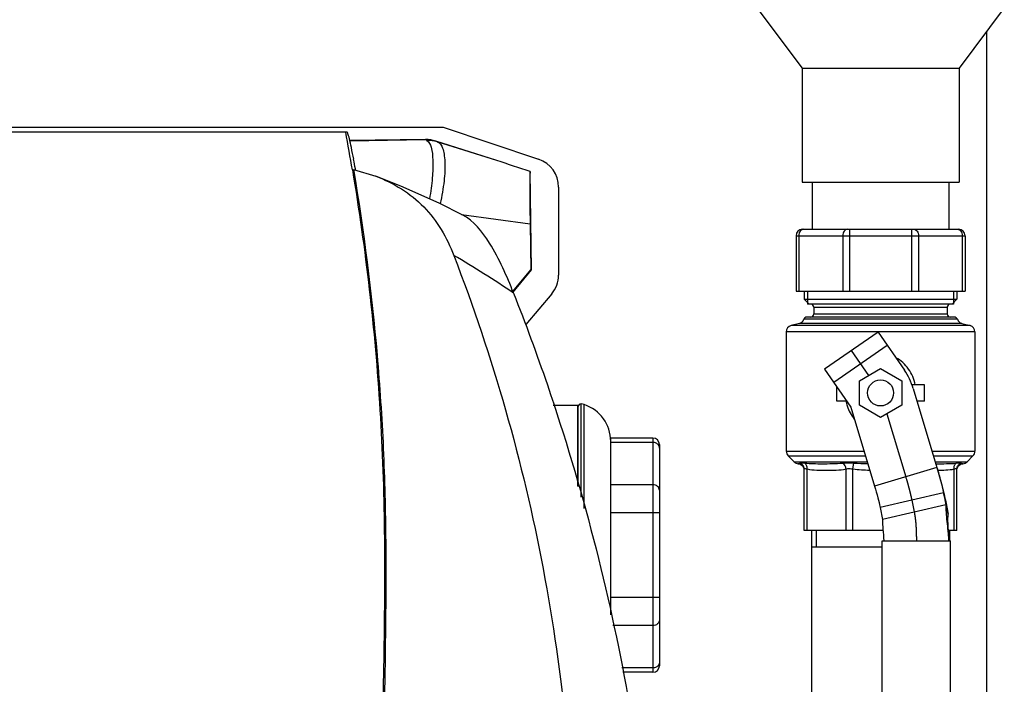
# Model space of a CAD drawing. Header units: millimetres. Extents: x 0 to 4000, y 0 to 3000.
# Tile 58 of 170: x 2009 to 2312, y 545 to 750. Entities that reach past the tile are written whole.
import ezdxf

# ---------------------------------------------------------------- set-up
doc = ezdxf.new("R2010")
doc.units = ezdxf.units.MM
doc.header["$LTSCALE"] = 219.99956
doc.layers.get('0').update_dxf_attribs({"linetype": 'CONTINUOUS'})
doc.layers.add('CURVE', color=7, linetype='CONTINUOUS')
doc.layers.add('SUPERFICI', color=7, linetype='CONTINUOUS')

msp = doc.modelspace()

# ---------------------------------------------------------------- linework, layer by layer
at = {"color": 7, "linetype": 'CONTINUOUS'}
for p, q in [((2235.65, 753.14), (2249.55, 734.64)), ((2311.75, 753.14), (2297.85, 734.64)), ((2306.31, 745.89), (2306.31, 330.21)), ((2249.55, 734.64), (2297.85, 734.64)), ((2249.55, 734.64), (2249.55, 699.64)), ((2297.85, 734.64), (2297.85, 699.64)), ((1882.22, 716.45), (2139.18, 716.45)), ((2109.66, 714.93), (1951.82, 714.93)), ((2139.18, 716.45), (2168.52, 706.64)), ((2133.77, 712.68), (2110.5, 712.37)), ((2155.72, 706.21), (2136.94, 712.21)), ((2111.62, 703.45), (2118.44, 701.4)), ((2112.18, 703.67), (2112.25, 703.26)), ((2166.37, 672.65), (2165.96, 702.86)), ((2249.55, 699.64), (2297.85, 699.64)), ((2252.7, 699.64), (2252.7, 685.14)), ((2294.7, 699.64), (2294.7, 685.14)), ((2174.66, 698.1), (2174.66, 671.04)), ((2165.92, 686.79), (2166.12, 672.65)), ((2249.7, 685.14), (2297.7, 685.14)), ((2247.7, 683.14), (2247.7, 666.14)), ((2299.7, 683.14), (2299.7, 666.14)), ((2160.64, 665.98), (2166.12, 672.65)), ((2160.73, 665.75), (2166.37, 672.65)), ((2166.37, 672.65), (2166.12, 672.65)), ((2247.7, 666.14), (2299.7, 666.14)), ((2250.2, 666.14), (2250.2, 663.64)), ((2297.2, 666.14), (2297.2, 663.64)), ((2172.56, 665.26), (2164.66, 655.85)), ((2250.2, 663.64), (2297.2, 663.64)), ((2250.2, 663.64), (2251.7, 662.14)), ((2297.2, 663.64), (2295.7, 662.14)), ((2296.12, 662.14), (2251.28, 662.14)), ((2253.2, 661.14), (2253.2, 659.14)), ((2294.2, 661.14), (2294.2, 659.14)), ((2296.37, 658.14), (2251.04, 658.14)), ((2248.72, 656.19), (2246.18, 655.51)), ((2298.68, 656.19), (2301.22, 655.51)), ((2244.7, 653.58), (2244.7, 616.92)), ((2302.7, 653.58), (2302.7, 616.92)), ((2267.2, 638.59), (2273.7, 642.35)), ((2273.7, 642.35), (2280.2, 638.59)), ((2260.2, 632.34), (2260.2, 636.77)), ((2267.2, 631.09), (2267.2, 638.59)), ((2280.2, 638.59), (2280.2, 631.09)), ((2287.2, 637.34), (2283.33, 637.34)), ((2287.2, 632.34), (2287.2, 637.34)), ((2180.65, 630.99), (2173.06, 630.99)), ((2180.65, 606.22), (2180.65, 630.99)), ((2180.7, 606.05), (2180.7, 630.66)), ((2182.58, 631.24), (2181.6, 631.46)), ((2181.6, 602.83), (2181.6, 631.46)), ((2263.27, 632.34), (2260.2, 632.34)), ((2273.7, 627.33), (2267.2, 631.09)), ((2280.2, 631.09), (2273.7, 627.33)), ((2287.2, 632.34), (2284.89, 632.34)), ((2203.7, 620.97), (2190.7, 620.97)), ((2190.7, 566.68), (2190.7, 620.97)), ((2205.7, 618.97), (2205.7, 551.01)), ((2247.12, 613.68), (2245.29, 615.5)), ((2300.29, 613.68), (2302.12, 615.5)), ((2250.2, 592.54), (2250.2, 611.47)), ((2297.2, 592.54), (2297.2, 611.47)), ((2293.03, 604.17), (2293.77, 600.44)), ((2273.55, 599.66), (2274.29, 595.94)), ((2293.76, 601.33), (2294.51, 597.6)), ((2294.51, 597.6), (2293.77, 600.44)), ((2274.48, 592.54), (2250.2, 592.54)), ((2252.5, 592.54), (2252.5, 503.54)), ((2297.2, 592.54), (2294.56, 592.54)), ((2294.9, 592.54), (2294.9, 589.42)), ((2252.5, 587.54), (2274.2, 587.54)), ((2274.2, 589.42), (2295.2, 589.42)), ((2274.2, 521.84), (2274.2, 589.42)), ((2295.2, 521.84), (2295.2, 589.42)), ((2203.7, 549.01), (2194.44, 549.01))]:
    msp.add_line(p, q, dxfattribs=at)
at = {"color": 9, "linetype": 'CONTINUOUS'}
for p, q in [((2110.51, 712.35), (2133.77, 712.67)), ((2133.77, 712.67), (2133.77, 712.68)), ((2136.94, 712.21), (2136.94, 712.19)), ((2155.72, 706.21), (2137.37, 712.02)), ((2144.84, 689.71), (2165.92, 686.79)), ((2264.17, 685.14), (2264.17, 666.14)), ((2283.23, 685.14), (2283.23, 666.14)), ((2247.7, 683.14), (2299.7, 683.14)), ((2248.58, 683.14), (2248.58, 666.14)), ((2262.05, 683.14), (2262.05, 666.14)), ((2285.35, 683.14), (2285.35, 666.14)), ((2298.82, 683.14), (2298.82, 666.14)), ((2253.2, 661.14), (2294.2, 661.14)), ((2297.31, 657.47), (2250.09, 657.47)), ((2253.2, 659.14), (2294.2, 659.14)), ((2301.22, 655.51), (2246.18, 655.51)), ((2298.68, 656.19), (2248.72, 656.19)), ((2302.7, 653.58), (2244.7, 653.58)), ((2182.58, 599.29), (2182.58, 631.24)), ((2203.7, 620.97), (2203.7, 549.01)), ((2203.7, 619.63), (2190.7, 619.63)), ((2244.7, 616.92), (2268.64, 616.92)), ((2245.29, 615.5), (2269.06, 615.5)), ((2289.52, 616.92), (2302.7, 616.92)), ((2289.94, 615.5), (2302.12, 615.5)), ((2247.12, 613.68), (2269.61, 613.68)), ((2265.21, 611.47), (2265.48, 613.28)), ((2290.49, 613.68), (2300.29, 613.68)), ((2251.08, 592.54), (2251.08, 611.47)), ((2263.09, 592.54), (2263.09, 611.47)), ((2265.21, 592.54), (2265.21, 611.47)), ((2296.32, 592.54), (2296.32, 611.47)), ((2203.7, 606.64), (2190.7, 606.64)), ((2293.77, 600.44), (2274.29, 595.94)), ((2205.7, 597.98), (2190.7, 597.98)), ((2205.7, 572), (2190.7, 572)), ((2203.7, 563.34), (2191.41, 563.34)), ((2203.7, 550.35), (2194.16, 550.35))]:
    msp.add_line(p, q, dxfattribs=at)
at = {"color": 2, "linetype": 'CONTINUOUS'}
for p, q in [((2251.28, 666.14), (2251.28, 662.14)), ((2296.12, 666.14), (2296.12, 662.14)), ((2253.95, 587.54), (2253.95, 592.54))]:
    msp.add_line(p, q, dxfattribs=at)
at = {"color": 7, "linetype": 'CONTINUOUS'}
for points in [[(2145.08, 689.59), (2138.13, 693.04), (2126.88, 698.07), (2118.44, 701.41)], [(2248.37, 613.1), (2248.69, 613.04), (2249.18, 612.85), (2249.6, 612.53), (2249.92, 612.12), (2250.13, 611.64), (2250.15, 611.46)], [(2297.25, 611.47), (2297.27, 611.62), (2297.47, 612.1), (2297.79, 612.52), (2298.22, 612.84), (2298.71, 613.04), (2299.04, 613.1)]]:
    msp.add_lwpolyline(points, dxfattribs=at)
msp.add_circle((2273.7, 634.84), 4, dxfattribs=at)
for centre, radius, start, end in [((1404.03, 584.73), 717.12, 9.52527, 10.46066), ((1405.33, 581.51), 717.33, 9.80505, 10.04456), ((1933.23, 9), 731.85, 71.45793, 72.30094), ((2165.67, 698.1), 9, 359.9837, 71.5164), ((2249.7, 683.14), 2, 90, 180), ((2297.7, 683.14), 2, 0, 90), ((2165.67, 671.04), 9, 319.9864, 0.0136), ((2252.2, 661.14), 1, 0, 90), ((2295.2, 661.14), 1, 90, 180), ((2248.2, 658.12), 2, 285, 340.8393), ((2251.04, 657.14), 1, 90, 160.8393), ((2252.2, 659.14), 1, 270, 360), ((2295.2, 659.14), 1, 180, 270), ((2296.37, 657.14), 1, 19.1607, 90), ((2299.2, 658.12), 2, 199.1607, 255), ((2246.7, 653.58), 2, 105, 180), ((2300.7, 653.58), 2, 0, 75), ((2181.5, 630.66), 0.8, 82.9945, 180), ((2178.85, 619.99), 11.85, 0, 71.6753), ((2203.7, 618.97), 2, 0, 90), ((2246.7, 616.92), 2, 180, 225), ((2300.7, 616.92), 2, 315, 360), ((2248.53, 615.09), 2, 225, 265.2903), ((2298.87, 615.09), 2, 274.7097, 315), ((2203.7, 551.01), 2, 270, 360)]:
    msp.add_arc(centre, radius, start, end, dxfattribs=at)
at = {"color": 9, "linetype": 'CONTINUOUS'}
for centre, radius, start, end in [((2133.89, 702.6), 10.07, 72.3416, 90.7167), ((1996.67, 425.38), 290.88, 55.643, 59.9246)]:
    msp.add_arc(centre, radius, start, end, dxfattribs=at)
at = {"color": 7, "linetype": 'CONTINUOUS'}
msp.add_ellipse((2133.9, 702.68), major_axis=(-0.14, 10), ratio=0.999848, start_param=-0.32284, end_param=0, dxfattribs=at)
for points, knots in [([(2111.67, 706.62), (2111.45, 707.85), (2111.05, 709.96), (2110.52, 712.38), (2110.15, 713.75), (2109.95, 714.4), (2109.82, 714.73), (2109.71, 714.93), (2109.66, 714.93)], [0, 0, 0, 0, 0.435025, 0.754115, 0.861503, 0.936324, 0.981275, 1, 1, 1, 1]), ([(2111.27, 703.4), (2115.37, 678.97), (2119.66, 641.97), (2121.36, 592.43), (2120.91, 542.87), (2119.18, 481.03), (2116.06, 431.65), (2114.11, 407.02)], [0, 0, 0, 0, 0.250106, 0.37527, 0.500425, 0.750539, 1, 1, 1, 1]), ([(2111.62, 703.45), (2114.8, 684.57), (2118.42, 656.03), (2120.98, 617.8), (2121.66, 589.06), (2121.48, 560.33), (2120.82, 522.07), (2119.8, 493.38), (2118.88, 474.29)], [0, 0, 0, 0, 0.250032, 0.375128, 0.500227, 0.625299, 0.750311, 1, 1, 1, 1]), ([(2165.96, 702.86), (2165.88, 702.3), (2165.89, 700.54), (2165.83, 697.12), (2165.86, 692.32), (2165.9, 688.72), (2165.92, 686.79)], [0, 0, 0, 0, 0.104631, 0.327663, 0.640201, 1, 1, 1, 1]), ([(2118.45, 701.41), (2123.91, 699.37), (2134.3, 693.03), (2140.34, 682.55), (2142.45, 677.1)], [0, 0, 0, 0, 0.499418, 1, 1, 1, 1]), ([(2160.85, 665.46), (2158.76, 670.76), (2154.97, 679.59), (2148.66, 687.74), (2145.08, 689.59)], [0, 0, 0, 0, 0.585587, 1, 1, 1, 1]), ([(2142.45, 677.1), (2154.49, 645.98), (2172.91, 581.46), (2179.37, 514.68), (2179.51, 481.36)], [0, 0, 0, 0, 0.500422, 1, 1, 1, 1]), ([(2160.83, 665.52), (2164.52, 656.2), (2179.37, 615.87), (2190.18, 574.03), (2196, 541.6)], [0, 0, 0, 0, 0.233133, 1, 1, 1, 1]), ([(2293.77, 600.44), (2293.76, 599.67), (2293.84, 597.98), (2294.19, 594.31), (2294.53, 591.41), (2294.7, 589.42)], [0, 0, 0, 0, 0.208789, 0.45945, 1, 1, 1, 1]), ([(2294.7, 589.42), (2294.67, 590.89), (2294.51, 593.05), (2294.41, 595.77), (2294.44, 597.04), (2294.51, 597.6)], [0, 0, 0, 0, 0.538816, 0.790425, 1, 1, 1, 1]), ([(2274.29, 595.94), (2274.3, 594.95), (2274.45, 592.77), (2274.63, 590.6), (2274.7, 589.42)], [0, 0, 0, 0, 0.454575, 1, 1, 1, 1])]:
    msp.add_open_spline(points, degree=3, knots=knots, dxfattribs=at)
at = {"color": 9, "linetype": 'CONTINUOUS'}
for points, knots in [([(2134.19, 712.37), (2134.08, 712.44), (2133.98, 712.54), (2133.77, 712.62), (2133.77, 712.67)], [0, 0, 0, 0, 0.728556, 1, 1, 1, 1]), ([(2134.19, 712.37), (2134.87, 711.95), (2135.81, 709.8), (2136.09, 705.93), (2135.93, 700.58), (2135.38, 696.63), (2134.98, 694.5)], [0, 0, 0, 0, 0.131074, 0.347157, 0.645568, 1, 1, 1, 1]), ([(2137.37, 712.02), (2137.26, 712.06), (2137.17, 712.14), (2136.95, 712.15), (2136.94, 712.19)], [0, 0, 0, 0, 0.733579, 1, 1, 1, 1]), ([(2137.37, 712.02), (2138.17, 711.72), (2139.07, 710.28), (2139.53, 708.11), (2139.84, 704.72), (2139.53, 699.61), (2138.8, 695.33), (2138.26, 693.03)], [0, 0, 0, 0, 0.129315, 0.22413, 0.342391, 0.641582, 1, 1, 1, 1]), ([(2249.99, 685.14), (2249.81, 685.14), (2249.4, 685.02), (2248.94, 684.55), (2248.65, 683.9), (2248.58, 683.4), (2248.58, 683.14)], [0, 0, 0, 0, 0.209483, 0.444656, 0.71201, 1, 1, 1, 1]), ([(2263.47, 685.14), (2263.28, 685.14), (2262.88, 685.02), (2262.42, 684.55), (2262.12, 683.9), (2262.05, 683.4), (2262.05, 683.14)], [0, 0, 0, 0, 0.209483, 0.444656, 0.71201, 1, 1, 1, 1]), ([(2283.94, 685.14), (2284.12, 685.14), (2284.53, 685.02), (2284.99, 684.55), (2285.28, 683.9), (2285.35, 683.4), (2285.35, 683.14)], [0, 0, 0, 0, 0.209483, 0.444656, 0.71201, 1, 1, 1, 1]), ([(2297.41, 685.14), (2297.6, 685.14), (2298, 685.02), (2298.46, 684.55), (2298.76, 683.9), (2298.82, 683.4), (2298.82, 683.14)], [0, 0, 0, 0, 0.209483, 0.444656, 0.71201, 1, 1, 1, 1]), ([(2284.34, 637.35), (2284, 639.06), (2282.65, 642.39), (2279.97, 644.83), (2278.44, 645.64)], [0, 0, 0, 0, 0.50185, 1, 1, 1, 1]), ([(2263.07, 632.33), (2263.17, 631.82), (2263.67, 629.85), (2264.66, 627.99), (2265.63, 626.8)], [0, 0, 0, 0, 0.252444, 1, 1, 1, 1]), ([(2205.43, 618.77), (2205.25, 619.03), (2204.72, 619.48), (2204.04, 619.63), (2203.7, 619.63)], [0, 0, 0, 0, 0.485424, 1, 1, 1, 1]), ([(2248.37, 613.1), (2248.37, 613.1), (2248.39, 613.09), (2248.41, 613.1), (2248.47, 613.11), (2248.57, 613.13), (2248.77, 613.17), (2248.92, 613.23), (2249.01, 613.28)], [0, 0, 0, 0, 0.015542, 0.06211, 0.139567, 0.247788, 0.557172, 1, 1, 1, 1]), ([(2249.01, 613.28), (2249.04, 613.3), (2249.2, 613.36), (2249.37, 613.36), (2249.51, 613.36)], [0, 0, 0, 0, 0.177928, 1, 1, 1, 1]), ([(2250.2, 611.47), (2250.2, 611.85), (2249.97, 612.62), (2249.36, 613.13), (2249.01, 613.28)], [0, 0, 0, 0, 0.498628, 1, 1, 1, 1]), ([(2249.51, 613.36), (2249.58, 613.36), (2249.88, 613.35), (2250.19, 613.31), (2250.43, 613.28)], [0, 0, 0, 0, 0.208964, 1, 1, 1, 1]), ([(2250.2, 611.47), (2250.2, 611.52), (2250.25, 611.62), (2250.37, 611.64), (2250.43, 611.64)], [0, 0, 0, 0, 0.42593, 1, 1, 1, 1]), ([(2251.08, 611.47), (2251.12, 611.83), (2251.07, 612.51), (2250.68, 613.11), (2250.43, 613.28)], [0, 0, 0, 0, 0.545213, 1, 1, 1, 1]), ([(2250.43, 613.28), (2251.28, 613.17), (2253.07, 613.1), (2255.86, 613.09), (2258.89, 613.1), (2260.98, 613.17), (2262.06, 613.28)], [0, 0, 0, 0, 0.220285, 0.460876, 0.721603, 1, 1, 1, 1]), ([(2250.43, 611.64), (2250.47, 611.64), (2250.7, 611.61), (2250.91, 611.53), (2251.08, 611.47)], [0, 0, 0, 0, 0.190273, 1, 1, 1, 1]), ([(2262.06, 613.28), (2262.18, 613.29), (2262.73, 613.34), (2263.27, 613.36), (2263.68, 613.36)], [0, 0, 0, 0, 0.236981, 1, 1, 1, 1]), ([(2263.09, 611.47), (2263.07, 611.66), (2262.93, 612.35), (2262.5, 613.02), (2262.06, 613.28)], [0, 0, 0, 0, 0.271175, 1, 1, 1, 1]), ([(2263.09, 611.47), (2263.16, 611.5), (2263.48, 611.59), (2263.81, 611.64), (2264.06, 611.64)], [0, 0, 0, 0, 0.227499, 1, 1, 1, 1]), ([(2263.68, 613.36), (2263.83, 613.36), (2264.43, 613.36), (2265.03, 613.32), (2265.48, 613.28)], [0, 0, 0, 0, 0.243246, 1, 1, 1, 1]), ([(2264.06, 611.64), (2264.16, 611.64), (2264.54, 611.62), (2264.93, 611.54), (2265.21, 611.47)], [0, 0, 0, 0, 0.241565, 1, 1, 1, 1]), ([(2290.67, 613.1), (2291.77, 613.09), (2293.88, 613.1), (2295.99, 613.15), (2296.97, 613.28)], [0, 0, 0, 0, 0.525347, 1, 1, 1, 1]), ([(2296.32, 611.47), (2296.29, 611.83), (2296.33, 612.51), (2296.72, 613.11), (2296.97, 613.28)], [0, 0, 0, 0, 0.545213, 1, 1, 1, 1]), ([(2296.32, 611.47), (2296.45, 611.51), (2296.66, 611.59), (2296.93, 611.65), (2297.15, 611.62), (2297.2, 611.52), (2297.2, 611.47)], [0, 0, 0, 0, 0.396079, 0.684933, 0.865772, 1, 1, 1, 1]), ([(2296.97, 613.28), (2297.28, 613.32), (2297.74, 613.38), (2298.24, 613.36), (2298.39, 613.28)], [0, 0, 0, 0, 0.642701, 1, 1, 1, 1]), ([(2297.2, 611.47), (2297.2, 611.85), (2297.43, 612.62), (2298.05, 613.13), (2298.39, 613.28)], [0, 0, 0, 0, 0.498627, 1, 1, 1, 1]), ([(2298.39, 613.28), (2298.48, 613.23), (2298.64, 613.17), (2298.83, 613.13), (2298.94, 613.11), (2298.99, 613.1), (2299.01, 613.09), (2299.04, 613.1), (2299.04, 613.1)], [0, 0, 0, 0, 0.442834, 0.752215, 0.860435, 0.93789, 0.984458, 1, 1, 1, 1]), ([(2251.08, 611.47), (2252.06, 611.26), (2254.08, 611.11), (2257.08, 611.1), (2260.09, 611.11), (2262.11, 611.26), (2263.09, 611.47)], [0, 0, 0, 0, 0.250297, 0.500001, 0.749704, 1, 1, 1, 1]), ([(2291.25, 611.11), (2292.1, 611.11), (2293.8, 611.14), (2295.49, 611.3), (2296.32, 611.47)], [0, 0, 0, 0, 0.49925, 1, 1, 1, 1]), ([(2205.7, 604.91), (2205.7, 605.14), (2205.59, 605.6), (2204.98, 606.38), (2204.2, 606.64), (2203.7, 606.64)], [0, 0, 0, 0, 0.235157, 0.480528, 1, 1, 1, 1]), ([(2205.7, 565.07), (2205.7, 564.84), (2205.59, 564.38), (2204.98, 563.6), (2204.2, 563.34), (2203.7, 563.34)], [0, 0, 0, 0, 0.235157, 0.480528, 1, 1, 1, 1]), ([(2205.43, 551.22), (2205.25, 550.95), (2204.72, 550.5), (2204.04, 550.35), (2203.7, 550.35)], [0, 0, 0, 0, 0.485424, 1, 1, 1, 1])]:
    msp.add_open_spline(points, degree=3, knots=knots, dxfattribs=at)
for points in [[(2137.37, 712.02), (2136.35, 712.34), (2135.25, 712.46), (2134.19, 712.37)], [(2205.7, 617.9), (2205.7, 618.2), (2205.6, 618.51), (2205.43, 618.77)], [(2265.48, 613.28), (2266.91, 613.17), (2268.34, 613.13), (2269.78, 613.12)], [(2265.21, 611.47), (2266.92, 611.22), (2268.65, 611.16), (2270.38, 611.13)], [(2205.7, 552.08), (2205.7, 551.78), (2205.6, 551.47), (2205.43, 551.22)]]:
    msp.add_open_spline(points, degree=3, dxfattribs=at)
at = {"layer": 'CURVE', "color": 40, "linetype": 'CONTINUOUS'}
for p, q in [((2264.7, 647.84), (2269.99, 640.2)), ((2275.62, 628.44), (2281.44, 609.04)), ((2283.29, 601.91), (2284.11, 597.82)), ((2284.7, 590.37), (2284.7, 589.42))]:
    msp.add_line(p, q, dxfattribs=at)
for points, knots in [([(2281.44, 609.04), (2281.49, 608.88), (2281.58, 608.56), (2281.69, 608.19), (2281.76, 607.95), (2281.79, 607.84), (2281.82, 607.76), (2281.84, 607.68), (2281.88, 607.54), (2281.94, 607.33), (2282.01, 607.09), (2282.06, 606.88), (2282.11, 606.72), (2282.14, 606.61), (2282.16, 606.53), (2282.18, 606.48), (2282.19, 606.44), (2282.19, 606.42), (2282.2, 606.4), (2282.2, 606.38), (2282.21, 606.34), (2282.23, 606.29), (2282.25, 606.21), (2282.28, 606.08), (2282.34, 605.89), (2282.39, 605.69), (2282.43, 605.54), (2282.46, 605.42), (2282.49, 605.32), (2282.5, 605.26), (2282.51, 605.22), (2282.52, 605.19), (2282.53, 605.16), (2282.54, 605.12), (2282.55, 605.06), (2282.58, 604.96), (2282.61, 604.85), (2282.63, 604.74), (2282.66, 604.63), (2282.69, 604.51), (2282.72, 604.4), (2282.75, 604.29), (2282.77, 604.2), (2282.79, 604.12), (2282.8, 604.07), (2282.81, 604.04), (2282.82, 604.01), (2282.82, 604), (2282.82, 603.99), (2282.83, 603.98), (2282.83, 603.97), (2282.83, 603.94), (2282.84, 603.9), (2282.85, 603.85), (2282.87, 603.8), (2282.88, 603.74), (2282.91, 603.62), (2282.95, 603.45), (2282.99, 603.28), (2283.02, 603.14), (2283.04, 603.06), (2283.06, 602.99), (2283.07, 602.95), (2283.07, 602.92), (2283.08, 602.9), (2283.08, 602.89), (2283.08, 602.87), (2283.09, 602.84), (2283.1, 602.8), (2283.11, 602.74), (2283.13, 602.66), (2283.15, 602.57), (2283.17, 602.44), (2283.22, 602.22), (2283.26, 602.04), (2283.29, 601.91)], [0, 0, 0, 0, 0.0625, 0.125, 0.140625, 0.15625, 0.164062, 0.171875, 0.1875, 0.21875, 0.25, 0.28125, 0.296875, 0.3125, 0.320312, 0.328125, 0.332031, 0.333984, 0.335938, 0.339844, 0.34375, 0.351562, 0.359375, 0.375, 0.40625, 0.4375, 0.453125, 0.46875, 0.484375, 0.492188, 0.496094, 0.5, 0.503906, 0.507812, 0.515625, 0.53125, 0.546875, 0.5625, 0.578125, 0.59375, 0.609375, 0.625, 0.640625, 0.648438, 0.65625, 0.660156, 0.664062, 0.666016, 0.666992, 0.667969, 0.669922, 0.671875, 0.679688, 0.6875, 0.695312, 0.703125, 0.71875, 0.75, 0.78125, 0.796875, 0.8125, 0.820312, 0.828125, 0.832031, 0.833984, 0.835938, 0.839844, 0.84375, 0.851562, 0.859375, 0.875, 0.890625, 0.90625, 0.9375, 1, 1, 1, 1]), ([(2284.11, 597.82), (2284.13, 597.7), (2284.16, 597.51), (2284.2, 597.29), (2284.22, 597.17), (2284.24, 597.07), (2284.25, 596.99), (2284.26, 596.93), (2284.27, 596.89), (2284.27, 596.86), (2284.28, 596.84), (2284.28, 596.83), (2284.28, 596.82), (2284.28, 596.81), (2284.28, 596.8), (2284.29, 596.77), (2284.29, 596.73), (2284.3, 596.68), (2284.3, 596.63), (2284.31, 596.56), (2284.33, 596.43), (2284.35, 596.26), (2284.38, 596.08), (2284.39, 595.96), (2284.4, 595.89), (2284.41, 595.84), (2284.42, 595.78), (2284.42, 595.74), (2284.42, 595.72), (2284.43, 595.7), (2284.43, 595.69), (2284.43, 595.67), (2284.43, 595.65), (2284.44, 595.61), (2284.44, 595.56), (2284.45, 595.48), (2284.46, 595.39), (2284.47, 595.27), (2284.48, 595.16), (2284.49, 595.04), (2284.5, 594.93), (2284.51, 594.81), (2284.52, 594.72), (2284.53, 594.64), (2284.53, 594.58), (2284.54, 594.53), (2284.54, 594.5), (2284.54, 594.48), (2284.54, 594.47), (2284.55, 594.45), (2284.55, 594.43), (2284.55, 594.39), (2284.55, 594.34), (2284.56, 594.28), (2284.56, 594.2), (2284.57, 594.1), (2284.58, 593.97), (2284.59, 593.85), (2284.59, 593.73), (2284.6, 593.61), (2284.61, 593.48), (2284.62, 593.36), (2284.62, 593.27), (2284.63, 593.21), (2284.63, 593.18), (2284.63, 593.16), (2284.63, 593.14), (2284.63, 593.1), (2284.64, 593.05), (2284.64, 592.96), (2284.64, 592.86), (2284.65, 592.69), (2284.66, 592.47), (2284.67, 592.26), (2284.67, 592.09), (2284.68, 591.98), (2284.68, 591.9), (2284.68, 591.85), (2284.68, 591.81), (2284.68, 591.79), (2284.68, 591.76), (2284.68, 591.74), (2284.69, 591.67), (2284.69, 591.57), (2284.69, 591.44), (2284.69, 591.3), (2284.69, 591.12), (2284.7, 590.81), (2284.7, 590.55), (2284.7, 590.37)], [0, 0, 0, 0, 0.0625, 0.09375, 0.109375, 0.125, 0.140625, 0.148438, 0.15625, 0.160156, 0.164062, 0.166016, 0.166992, 0.167969, 0.169922, 0.171875, 0.179688, 0.1875, 0.195312, 0.203125, 0.21875, 0.25, 0.28125, 0.296875, 0.304688, 0.3125, 0.320312, 0.328125, 0.330078, 0.332031, 0.333984, 0.335938, 0.339844, 0.34375, 0.351562, 0.359375, 0.375, 0.390625, 0.40625, 0.421875, 0.4375, 0.453125, 0.46875, 0.476562, 0.484375, 0.492188, 0.496094, 0.498047, 0.5, 0.501953, 0.503906, 0.507812, 0.515625, 0.523438, 0.53125, 0.546875, 0.5625, 0.578125, 0.59375, 0.609375, 0.625, 0.640625, 0.65625, 0.660156, 0.664062, 0.666016, 0.667969, 0.671875, 0.679688, 0.6875, 0.703125, 0.71875, 0.75, 0.78125, 0.796875, 0.8125, 0.820312, 0.828125, 0.832031, 0.833984, 0.835938, 0.839844, 0.84375, 0.859375, 0.875, 0.890625, 0.90625, 0.9375, 1, 1, 1, 1])]:
    msp.add_open_spline(points, degree=3, knots=knots, dxfattribs=at)
at = {"layer": 'SUPERFICI', "color": 7, "linetype": 'CONTINUOUS'}
for p, q in [((2272.92, 653.53), (2256.48, 642.15)), ((2272.92, 653.53), (2281.02, 641.83)), ((2256.48, 642.15), (2264.58, 630.45)), ((2283.74, 636.2), (2291.02, 611.92)), ((2264.58, 630.45), (2271.86, 606.17))]:
    msp.add_line(p, q, dxfattribs=at)
at = {"layer": 'SUPERFICI', "color": 9, "linetype": 'CONTINUOUS'}
for p, q in [((2275.77, 649.42), (2259.33, 638.04)), ((2291.02, 611.92), (2271.86, 606.17)), ((2293.03, 604.17), (2273.55, 599.66)), ((2293.76, 601.33), (2293.03, 604.17))]:
    msp.add_line(p, q, dxfattribs=at)
at = {"layer": 'SUPERFICI', "color": 7, "linetype": 'CONTINUOUS'}
msp.add_arc((2264.58, 630.45), 20, 16.6992, 34.6952, dxfattribs=at)
for points, knots in [([(2291.02, 611.92), (2291.59, 610.01), (2292.58, 606.5), (2293.44, 602.95), (2293.76, 601.33)], [0, 0, 0, 0, 0.54562, 1, 1, 1, 1]), ([(2291.02, 611.92), (2291.44, 610.52), (2292.16, 607.95), (2292.79, 605.36), (2293.03, 604.17)], [0, 0, 0, 0, 0.54562, 1, 1, 1, 1]), ([(2271.86, 606.17), (2272.21, 605), (2272.82, 602.84), (2273.35, 600.66), (2273.55, 599.66)], [0, 0, 0, 0, 0.545628, 1, 1, 1, 1])]:
    msp.add_open_spline(points, degree=3, knots=knots, dxfattribs=at)

doc.saveas('drawing.dxf')
